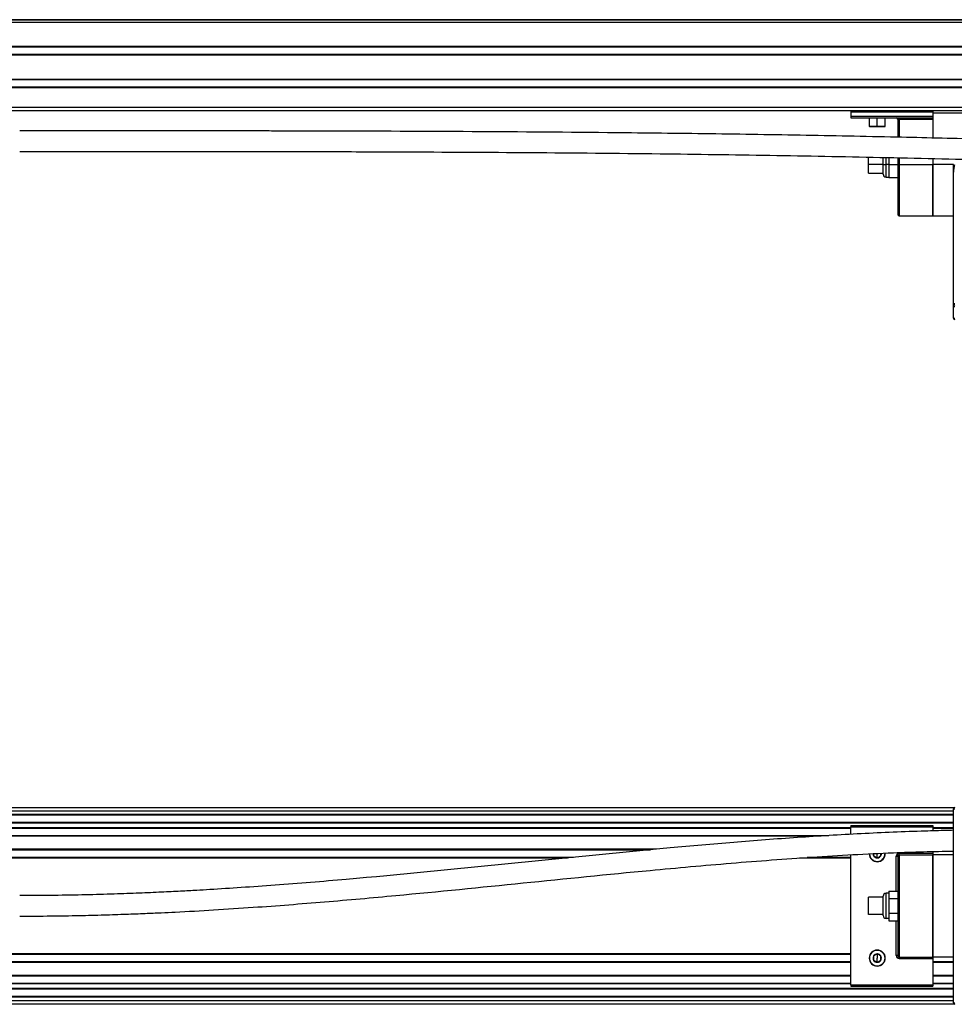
# Model space of a CAD drawing. Header units: millimetres. Extents: x -531 to 2300, y 404 to 998.
# Tile 12 of 24: x 284 to 604, y 404 to 741. Entities that reach past the tile are written whole.
import ezdxf

# ---------------------------------------------------------------- set-up
doc = ezdxf.new("R2010")
doc.units = ezdxf.units.MM

# ---------------------------------------------------------------- blocks, each defined once
blk = doc.blocks.new('Drawing View2')
at = {"color": 7, "linetype": 'Continuous', "lineweight": 25}
for p, q in [((-878.55, 67.01), (116.45, 67.01)), ((113.95, 67), (-876.05, 67)), ((113.95, 66), (-876.05, 66)), ((113.95, 57.8), (-876.05, 57.8)), ((113.95, 57.6), (-876.05, 57.6)), ((113.95, 55.1), (-876.05, 55.1)), ((113.95, 54.9), (-876.05, 54.9)), ((113.95, 46.6), (-876.05, 46.6)), ((113.95, 46.4), (-876.05, 46.4)), ((113.95, 43.9), (-876.05, 43.9)), ((113.95, 43.7), (-876.05, 43.7)), ((-880.65, 36), (118.55, 36)), ((118.55, 37), (-381.05, 37)), ((-16.5, 36), (-16.5, 35.5)), ((-16.5, 35.5), (11.5, 35.5)), ((-16.5, 35.5), (-16.5, 34)), ((-16.5, 34), (-16.5, 33.5)), ((-16.5, 34), (11.5, 34)), ((11.5, 36), (11.5, 35.5)), ((11.5, 35.5), (11.5, 34)), ((23, 35), (11.5, 35)), ((11.5, 34), (11.5, 33.5)), ((-16.5, 33.5), (11.5, 33.5)), ((-10.25, 33.5), (-10.25, 30.6)), ((-10.25, 30.6), (-10.15, 30.5)), ((-10.25, 30.6), (-7.5, 30.6)), ((-10.15, 30.5), (-7.5, 30.5)), ((-7.5, 30.6), (-7.5, 33.5)), ((-7.5, 30.6), (-4.75, 30.6)), ((-7.5, 30.6), (-7.5, 30.5)), ((-7.5, 30.5), (-4.85, 30.5)), ((-4.85, 30.5), (-4.75, 30.6)), ((-4.75, 30.6), (-4.75, 33.5)), ((-0.5, 33), (0, 33)), ((-0.5, 33), (-0.5, 26.82)), ((0, 33), (0, 33.5)), ((0, 33), (11.5, 33)), ((0, 33), (0, 26.81)), ((11.5, 33.5), (11.5, 33)), ((11.5, 33), (11.5, 26.54)), ((-10.5, 17.5), (-10.5, 20.08)), ((-10.5, 14.5), (-10.5, 17.5)), ((-5.5, 17.5), (-10.5, 17.5)), ((-5.5, 17.5), (-5.5, 19.95)), ((-5.5, 17.5), (-4.5, 17.5)), ((-5.5, 14.2), (-5.5, 17.5)), ((-4.5, 17.5), (-4.5, 19.96)), ((-3.5, 17.5), (-4.5, 17.5)), ((-4.5, 13.2), (-4.5, 17.5)), ((-3.5, 19.88), (-3.5, 17.5)), ((-3.5, 17.5), (-0.5, 17.5)), ((-3.5, 17.5), (-3.5, 13.1)), ((-0.5, 19.81), (-0.5, 17.5)), ((-0.5, 17.5), (-0.5, 0.5)), ((0, 17.5), (-0.5, 17.5)), ((0, 19.8), (0, 17.5)), ((0, 17.5), (11.5, 17.5)), ((0, 17.5), (0, 0)), ((11.5, 19.53), (11.5, 17.5)), ((11.5, 17.5), (11.5, 0)), ((18.5, 17.5), (11.5, 17.5)), ((11.5, 0), (11.5, 17.5)), ((18.5, 13.35), (18.5, 17.5)), ((-10.5, 14.5), (-5.5, 14.5)), ((-4.5, 13.2), (-3.5, 13.2)), ((-3.5, 13.1), (-0.5, 13.1)), ((18.5, -30), (18.5, 13.35)), ((0, 0), (11.5, 0)), ((11.5, 0), (18.5, 0)), ((18.5, -30), (19, -30)), ((18.5, -31), (18.5, -30)), ((18.5, -35), (18.5, -31)), ((18.5, -31), (19, -31)), ((18.5, -35), (19, -35))]:
    blk.add_line(p, q, dxfattribs=at)
for centre, radius, start, end in [((-1, 33), 0.5, 0, 90), ((-4.5, 14.2), 1, 180, 270), ((0, 0.5), 0.5, 180, 270), ((19, -31), 0.5, 90, 180), ((19, -35), 0.5, 180, 270)]:
    blk.add_arc(centre, radius, start, end, dxfattribs=at)
for points, knots in [([(130.45, 24.5), (124.89, 24.52), (114.08, 24.54), (98.29, 24.7), (83.25, 24.92), (68.71, 25.2), (49.93, 25.61), (26.74, 26.18), (-2.71, 26.9), (-33.9, 27.51), (-66.81, 28.02), (-105.17, 28.45), (-148.97, 28.77), (-183.92, 28.89), (-204.52, 28.94), (-210.69, 28.95), (-216.75, 28.96), (-222.61, 28.97), (-228.25, 28.97), (-233.8, 28.98), (-239.29, 28.98), (-245.15, 28.99), (-251.71, 28.99), (-259.35, 29), (-268.07, 29), (-277.9, 29), (-288.85, 29), (-296.52, 29), (-300.55, 29)], [0, 0, 0, 0, 0.038638, 0.075034, 0.109683, 0.14315, 0.176038, 0.240131, 0.304248, 0.380673, 0.457128, 0.533591, 0.648292, 0.762987, 0.777405, 0.791823, 0.805965, 0.819582, 0.832672, 0.845234, 0.858154, 0.870864, 0.886054, 0.903743, 0.923952, 0.946709, 0.972044, 1, 1, 1, 1]), ([(-300.55, 22), (-297.37, 22), (-291.28, 22), (-282.57, 22), (-274.69, 22), (-267.64, 22), (-261.41, 22), (-255.99, 21.99), (-251.25, 21.99), (-243.85, 21.99), (-233.38, 21.98), (-216.04, 21.96), (-194.91, 21.92), (-163.64, 21.82), (-125.93, 21.62), (-83.97, 21.24), (-44.19, 20.69), (-6.61, 19.99), (23.99, 19.24), (47.56, 18.67), (64.16, 18.29), (77.51, 18.03), (87.63, 17.86), (94.59, 17.76), (102.09, 17.66), (110.49, 17.58), (120.07, 17.52), (126.85, 17.51), (130.45, 17.5)], [0, 0, 0, 0, 0.0221157, 0.0422789, 0.0605134, 0.076839, 0.0912727, 0.1038281, 0.1145168, 0.1242093, 0.1553071, 0.1873322, 0.2449176, 0.3025066, 0.4053491, 0.5081914, 0.5954421, 0.6826619, 0.7697507, 0.8080668, 0.8463756, 0.8851364, 0.9007828, 0.9166883, 0.9334766, 0.9528636, 0.9750106, 1, 1, 1, 1]), ([(18.5, 13.35), (18.52, 13.82), (18.56, 14.75), (18.77, 16.13), (18.92, 17.04), (19, 17.5)], [0, 0, 0, 0, 0.346821, 0.669115, 1, 1, 1, 1])]:
    blk.add_open_spline(points, degree=3, knots=knots, dxfattribs=at)
blk = doc.blocks.new('Drawing View3')
at = {"color": 7, "linetype": 'Continuous', "lineweight": 25}
for p, q in [((0, 13.68), (800.2, 13.68)), ((800.34, 14.68), (400.65, 14.68)), ((800.2, -51.97), (800.2, 14.33)), ((800.2, 14.33), (800.7, 14.33)), ((800.2, 12.38), (0, 12.38)), ((800.2, 12.18), (0, 12.18)), ((800.2, 9.68), (0, 9.68)), ((800.2, 9.48), (0, 9.48)), ((765.2, 7.88), (36.1, 7.88)), ((765.2, 7.68), (36.1, 7.68)), ((765.2, 8.68), (793.2, 8.68)), ((765.2, 8.68), (765.2, 8.18)), ((765.2, 8.18), (793.2, 8.18)), ((765.2, 5.63), (765.2, 8.18)), ((793.2, 8.68), (793.2, 8.18)), ((793.2, 8.18), (793.2, 6.82)), ((800.2, 7.88), (793.2, 7.88)), ((800.2, 7.68), (793.2, 7.68)), ((757.66, 5.18), (44.78, 5.18)), ((754.34, 4.98), (48.13, 4.98)), ((698.79, 0.53), (463.15, 0.53)), ((463.15, 0.33), (696.75, 0.33)), ((696.76, 0.33), (463.15, 0.33)), ((670.37, -2.27), (463.15, -2.27)), ((670.35, -2.27), (463.15, -2.27)), ((668.33, -2.47), (463.15, -2.47)), ((765.2, -2.47), (747.62, -2.47)), ((765.2, -2.27), (750.29, -2.27)), ((765.2, -2.27), (750.31, -2.27)), ((765.2, -45.82), (765.2, -1.43)), ((772.96, -1.01), (772.96, -1.69)), ((774.2, -2.41), (774.2, -0.97)), ((780.7, -1.82), (781.2, -1.82)), ((780.7, -13.74), (780.7, -1.82)), ((781.2, -1.82), (781.2, -35.82)), ((781.7, -1.32), (781.7, -0.82)), ((781.7, -0.82), (793.2, -0.82)), ((781.7, -1.32), (781.7, -36.32)), ((781.7, -1.32), (793.2, -1.32)), ((793.2, -0.26), (793.2, -0.82)), ((793.2, -0.82), (793.2, -1.32)), ((793.2, -1.32), (793.2, -36.32)), ((793.2, -36.32), (793.2, -1.32)), ((800.2, -1.32), (793.2, -1.32)), ((774.2, -3.72), (774.2, -3.62)), ((771.2, -21.82), (771.2, -15.82)), ((776.2, -15.82), (771.2, -15.82)), ((776.2, -22.12), (776.2, -15.52)), ((777.2, -23.12), (777.2, -14.52)), ((778.2, -14.52), (777.2, -14.52)), ((778.2, -13.74), (781.2, -13.74)), ((778.2, -13.74), (778.2, -16.28)), ((778.2, -16.28), (781.2, -16.28)), ((778.2, -16.28), (778.2, -21.36)), ((776.2, -21.82), (771.2, -21.82)), ((778.2, -23.12), (777.2, -23.12)), ((778.2, -21.36), (778.2, -23.9)), ((778.2, -21.36), (781.2, -21.36)), ((778.2, -23.9), (781.2, -23.9)), ((780.7, -35.82), (780.7, -23.9)), ((765.2, -35.17), (463.15, -35.17)), ((463.15, -35.37), (765.2, -35.37)), ((765.2, -35.37), (463.15, -35.37)), ((774.2, -33.92), (774.2, -34.02)), ((774.2, -35.24), (774.2, -36.67)), ((774.2, -38.11), (774.2, -36.67)), ((781.2, -35.82), (780.7, -35.82)), ((781.7, -36.32), (793.2, -36.32)), ((781.7, -36.82), (781.7, -36.32)), ((781.7, -36.82), (793.2, -36.82)), ((793.2, -36.32), (793.2, -36.82)), ((800.2, -36.32), (793.2, -36.32)), ((793.2, -36.82), (793.2, -45.82)), ((765.2, -37.97), (463.15, -37.97)), ((765.2, -37.97), (463.15, -37.97)), ((765.2, -38.17), (463.15, -38.17)), ((774.2, -39.42), (774.2, -39.32)), ((800.2, -37.97), (793.2, -37.97)), ((800.2, -37.97), (793.2, -37.97)), ((800.2, -38.17), (793.2, -38.17)), ((765.2, -42.62), (36.1, -42.62)), ((765.2, -42.82), (36.1, -42.82)), ((800.2, -42.62), (793.2, -42.62)), ((800.2, -42.82), (793.2, -42.82)), ((800.2, -47.12), (0, -47.12)), ((765.2, -45.32), (36.1, -45.32)), ((765.2, -45.52), (36.1, -45.52)), ((765.2, -45.82), (765.2, -46.32)), ((765.2, -45.82), (793.2, -45.82)), ((765.2, -46.32), (793.2, -46.32)), ((800.2, -45.32), (793.2, -45.32)), ((800.2, -45.52), (793.2, -45.52)), ((793.2, -45.82), (793.2, -46.32)), ((800.2, -47.32), (0, -47.32)), ((800.2, -49.82), (0, -49.82)), ((800.2, -50.02), (0, -50.02)), ((-0.14, -52.32), (800.34, -52.32)), ((800.2, -51.32), (316.77, -51.32)), ((800.2, -51.97), (800.7, -51.97))]:
    blk.add_line(p, q, dxfattribs=at)
for centre, radius, start, end in [((800.7, 14.33), 0.5, 90, 180), ((774.2, -0.97), 2.75, 182.6669, 270), ((774.2, -0.97), 2.65, 182.6489, 270), ((774.2, -0.97), 1.44, 182.1929, 210), ((774.2, -0.97), 1.44, 210, 270), ((774.2, -0.97), 2.65, 270, 3.641), ((774.2, -0.97), 2.75, 270, 3.6229), ((774.2, -0.97), 1.43, 270, 330), ((774.2, -0.97), 1.43, 330, 4.0135), ((781.7, -1.82), 1, 90, 180), ((781.7, -1.82), 0.5, 90, 180), ((777.2, -15.52), 1, 90, 180), ((777.2, -22.12), 1, 180, 270), ((774.2, -36.67), 2.75, 90, 270), ((774.2, -36.67), 2.65, 90, 270), ((774.2, -36.67), 1.44, 150, 210), ((774.2, -36.67), 1.44, 90, 150), ((774.2, -36.67), 2.75, 270, 90), ((774.2, -36.67), 2.65, 270, 90), ((774.2, -36.67), 1.44, 30, 90), ((774.2, -36.67), 1.43, 330, 30), ((781.7, -35.82), 1, 180, 270), ((781.7, -35.82), 0.5, 180, 270), ((774.2, -36.67), 1.44, 210, 270), ((774.2, -36.67), 1.43, 270, 330), ((800.7, -51.97), 0.5, 180, 270)]:
    blk.add_arc(centre, radius, start, end, dxfattribs=at)
for points, knots in [([(800.2, 7.01), (799.41, 6.99), (796.2, 6.92), (785.69, 6.61), (768.71, 5.92), (746.9, 4.59), (725.13, 2.93), (692.18, 0.02), (648.08, -4.49), (607.15, -8.57), (580.57, -10.82), (568.6, -11.75), (557.11, -12.57), (548.19, -13.14), (541.3, -13.54), (535.81, -13.84), (529.29, -14.16), (521.72, -14.49), (513.1, -14.81), (503.41, -15.08), (492.64, -15.28), (485.1, -15.31), (481.15, -15.32)], [0, 0, 0, 0, 0.007422, 0.030101, 0.098571, 0.166797, 0.235029, 0.303266, 0.476972, 0.650675, 0.688886, 0.727042, 0.763329, 0.796866, 0.810826, 0.827996, 0.848405, 0.872075, 0.899032, 0.92931, 0.962949, 1, 1, 1, 1]), ([(481.15, -22.32), (484.71, -22.31), (491.47, -22.29), (501.09, -22.12), (509.67, -21.91), (517.2, -21.66), (523.71, -21.41), (529.29, -21.16), (537.08, -20.79), (547.56, -20.21), (564.59, -19.09), (585.35, -17.48), (616.08, -14.73), (653.15, -10.99), (691.31, -7.12), (724.25, -4.14), (751.96, -2.07), (777.28, -0.61), (793.37, -0.22), (800.2, -0.06)], [0, 0, 0, 0, 0.033371, 0.063426, 0.090212, 0.113764, 0.134115, 0.151289, 0.166103, 0.20728, 0.249695, 0.326096, 0.402501, 0.538947, 0.675392, 0.762215, 0.849027, 0.935927, 1, 1, 1, 1]), ([(772.96, -1.69), (773.16, -1.81), (773.58, -2.05), (773.99, -2.29), (774.2, -2.41)], [0, 0, 0, 0, 0.499978, 1, 1, 1, 1]), ([(774.2, -2.41), (774.41, -2.29), (774.82, -2.05), (775.24, -1.81), (775.44, -1.69)], [0, 0, 0, 0, 0.499978, 1, 1, 1, 1]), ([(775.44, -1.69), (775.44, -1.45), (775.44, -1.18), (775.44, -0.91), (775.44, -0.88)], [0, 0, 0, 0, 0.888881, 1, 1, 1, 1]), ([(774.2, -35.24), (773.99, -35.35), (773.58, -35.59), (773.16, -35.83), (772.96, -35.95)], [0, 0, 0, 0, 0.499978, 1, 1, 1, 1]), ([(772.96, -35.95), (772.96, -36.19), (772.96, -36.67), (772.96, -37.15), (772.96, -37.39)], [0, 0, 0, 0, 0.499978, 1, 1, 1, 1]), ([(775.44, -35.95), (775.24, -35.83), (774.82, -35.59), (774.41, -35.35), (774.2, -35.24)], [0, 0, 0, 0, 0.499978, 1, 1, 1, 1]), ([(775.44, -37.39), (775.44, -37.15), (775.44, -36.67), (775.44, -36.19), (775.44, -35.95)], [0, 0, 0, 0, 0.499978, 1, 1, 1, 1]), ([(772.96, -37.39), (773.16, -37.51), (773.58, -37.75), (773.99, -37.99), (774.2, -38.11)], [0, 0, 0, 0, 0.499978, 1, 1, 1, 1]), ([(774.2, -38.11), (774.41, -37.99), (774.82, -37.75), (775.24, -37.51), (775.44, -37.39)], [0, 0, 0, 0, 0.499978, 1, 1, 1, 1])]:
    blk.add_open_spline(points, degree=3, knots=knots, dxfattribs=at)

msp = doc.modelspace()

# ---------------------------------------------------------------- block references
at = {"color": 7, "linetype": 'Continuous', "lineweight": 25}
for name, p in [('Drawing View2', (584.72, 673.89)), ('Drawing View3', (-196.98, 456.75))]:
    msp.add_blockref(name, p, dxfattribs=at)

doc.saveas('drawing.dxf')
